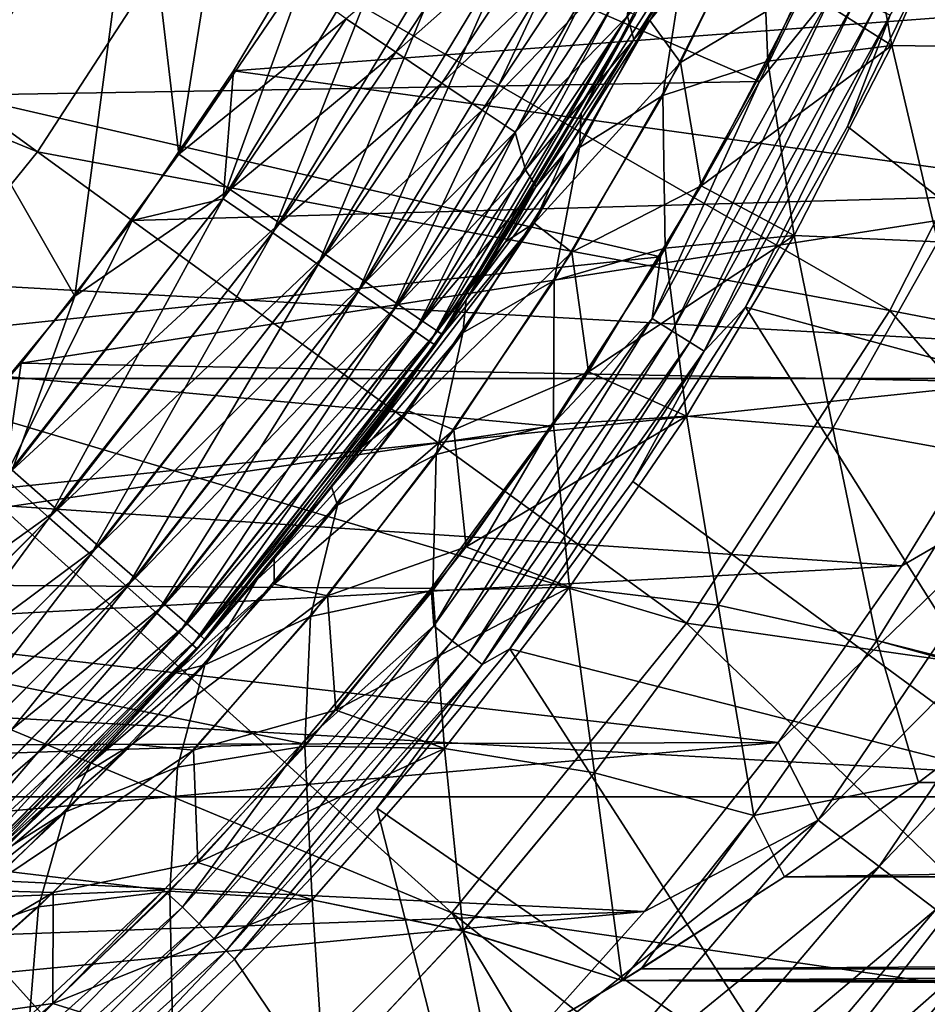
# Model space of a CAD drawing. Header units: metres. Extents: x -101 to 101, y -261 to 23.
# Tile 97 of 256: x -66.11 to -61.85, y -11.61 to -6.99. Entities that reach past the tile are written whole.
import ezdxf

# ---------------------------------------------------------------- set-up
doc = ezdxf.new("R2010")
doc.units = ezdxf.units.M
doc.layers.add('solid_505151_K2442K1000C34', color=7, linetype='CONTINUOUS')

msp = doc.modelspace()

# ---------------------------------------------------------------- linework, layer by layer
at = {"layer": 'solid_505151_K2442K1000C34'}
for points in [[(-64.877968, -4.601954, 59.5), (-65.545914, -6.021438, 59.5), (-65.359245, -7.624564, 59.5)], [(-64.877968, -4.601954, 59.5), (-65.359245, -7.624564, 59.5), (-64.810608, -6.818148, 59.5)], [(-66.021873, -7.612805, 106.793419), (-69.132484, -5.352814, 107.663673), (-69.732368, -6.093606, 107.663673)], [(-66.021873, -7.612805, 106.793419), (-65.283516, -6.475839, 106.793419), (-69.132484, -5.352814, 107.663673)], [(-65.545914, -6.021438, 59.5), (-66.387527, -7.347654, 59.5), (-65.846458, -8.291702, 59.5)], [(-66.387306, -7.347335, 59.599998), (-66.387527, -7.347654, 59.5), (-65.545914, -6.021438, 59.5)], [(-65.546188, -6.021959, 59.599998), (-66.387306, -7.347335, 59.599998), (-65.545914, -6.021438, 59.5)], [(-62.634106, -7.282767, 59.599998), (-66.387306, -7.347335, 59.599998), (-65.546188, -6.021959, 59.599998)], [(-65.545914, -6.021438, 59.5), (-65.846458, -8.291702, 59.5), (-65.359245, -7.624564, 59.5)], [(-62.219498, -6.431875, 59.599998), (-62.634106, -7.282767, 59.599998), (-65.546188, -6.021959, 59.599998)], [(-66.875031, -8.666365, 106.793419), (-66.021873, -7.612805, 106.793419), (-69.732368, -6.093606, 107.663673)], [(-62.429455, -6.850084, 56.548759), (-62.013638, -7.114596, 55.636566), (-61.606327, -6.181934, 56.296654)], [(-62.165176, -6.265212, 25.032717), (-61.6063, -6.181924, 25.703362), (-62.013615, -7.114586, 26.363445)], [(-61.353271, -7.123442, 55.062218), (-61.606327, -6.181934, 56.296654), (-62.013638, -7.114596, 55.636566)], [(-62.013615, -7.114586, 26.363445), (-61.6063, -6.181924, 25.703362), (-61.353249, -7.123435, 26.93779)], [(-62.547497, -6.250499, 57.816914), (-63.149231, -6.997806, 58.210526), (-63.005726, -7.19501, 57.119598)], [(-63.021053, -6.791871, 58.238731), (-63.149231, -6.997806, 58.210526), (-62.547497, -6.250499, 57.816914)], [(-62.547497, -6.250499, 57.816914), (-63.005726, -7.19501, 57.119598), (-62.429455, -6.850084, 56.548759)], [(-62.626625, -6.425964, 24.304039), (-62.165176, -6.265212, 25.032717), (-62.595936, -7.188643, 25.712801)], [(-62.595936, -7.188643, 25.712801), (-62.165176, -6.265212, 25.032717), (-62.013615, -7.114586, 26.363445)], [(-64.573982, -6.989014, 59.471222), (-64.340164, -7.146091, 59.385792), (-63.805683, -6.335137, 59.385868)], [(-63.805683, -6.335137, 59.385868), (-64.340164, -7.146091, 59.385792), (-63.587467, -6.475739, 59.247108)], [(-63.224026, -7.086991, 58.292057), (-62.766788, -6.371537, 58.294704), (-63.253727, -6.976827, 58.573215)], [(-63.224026, -7.086991, 58.292057), (-63.021053, -6.791871, 58.238731), (-62.766788, -6.371537, 58.294704)], [(-64.288765, -6.408952, 0.028478), (-65.150307, -7.834126, 0.028478), (-64.669884, -6.503721)], [(-64.918427, -7.994184, 0.113618), (-65.150307, -7.834126, 0.028478), (-64.288765, -6.408952, 0.028478)], [(-64.039276, -6.539893, 0.113618), (-64.918427, -7.994184, 0.113618), (-64.288765, -6.408952, 0.028478)], [(-63.088135, -7.348866, 25.005087), (-62.980057, -6.662159, 23.536289), (-62.626625, -6.425964, 24.304039)], [(-63.088135, -7.348866, 25.005087), (-62.626625, -6.425964, 24.304039), (-62.595936, -7.188643, 25.712801)], [(-62.282726, -6.846679, 59.614094), (-62.634106, -7.282767, 59.599998), (-62.219498, -6.431875, 59.599998)], [(-62.023438, -8.358047, 105.622948), (-65.283516, -6.475839, 106.793419), (-66.021873, -7.612805, 106.793419)], [(-62.023438, -8.358047, 105.622948), (-61.229088, -6.799048, 105.622948), (-65.283516, -6.475839, 106.793419)], [(-65.150307, -7.834126, 0.028478), (-65.101608, -7.233708), (-64.669884, -6.503721)], [(-60.528137, -6.887306), (-64.669884, -6.503721), (-65.101608, -7.233708)], [(-64.340164, -7.146091, 59.385792), (-64.124702, -7.29084, 59.247002), (-63.587467, -6.475739, 59.247108)], [(-63.587467, -6.475739, 59.247108), (-64.124702, -7.29084, 59.247002), (-63.396229, -6.598958, 59.060326)], [(-64.704689, -8.141717, 0.252141), (-64.918427, -7.994184, 0.113618), (-64.039276, -6.539893, 0.113618)], [(-63.809311, -6.660587, 0.252141), (-64.704689, -8.141717, 0.252141), (-64.039276, -6.539893, 0.113618)], [(-63.010593, -6.560173, 22.47447), (-63.470394, -7.431649, 23.106083), (-63.218159, -6.970847, 1.5)], [(-62.980057, -6.662159, 23.536289), (-63.470394, -7.431649, 23.106083), (-63.010593, -6.560173, 22.47447)], [(-58.480629, -8.67768, -4), (-94.519371, -8.67768, -4), (-95.377632, -6.605668, -4)], [(-57.622368, -6.605668, -4), (-58.480629, -8.67768, -4), (-95.377632, -6.605668, -4)], [(-64.124702, -7.29084, 59.247002), (-63.935883, -7.417688, 59.060188), (-63.396229, -6.598958, 59.060326)], [(-63.396229, -6.598958, 59.060326), (-63.935883, -7.417688, 59.060188), (-63.239334, -6.700046, 58.832714)], [(-60.294823, -8.994608, 66.448959), (-62.220879, -7.494245, 59.914131), (-61.794441, -6.618422, 59.914131)], [(-62.021801, -6.972333, 59.810238), (-61.794441, -6.618422, 59.914131), (-62.220879, -7.494245, 59.914131)], [(-64.517326, -8.271043, 0.438715), (-64.704689, -8.141717, 0.252141), (-63.809311, -6.660587, 0.252141)], [(-63.607731, -6.766386, 0.438715), (-64.517326, -8.271043, 0.438715), (-63.809311, -6.660587, 0.252141)], [(-63.935883, -7.417688, 59.060188), (-63.780983, -7.52175, 58.83255), (-63.239334, -6.700046, 58.832714)], [(-63.239334, -6.700046, 58.832714), (-63.780983, -7.52175, 58.83255), (-63.253727, -6.976827, 58.573215)], [(-62.980057, -6.662159, 23.536289), (-63.479111, -7.593473, 24.259045), (-63.470394, -7.431649, 23.106083)], [(-63.088135, -7.348866, 25.005087), (-63.479111, -7.593473, 24.259045), (-62.980057, -6.662159, 23.536289)], [(-64.363556, -8.377181, 0.666155), (-64.517326, -8.271043, 0.438715), (-63.607731, -6.766386, 0.438715)], [(-63.442287, -6.853216, 0.666155), (-64.363556, -8.377181, 0.666155), (-63.607731, -6.766386, 0.438715)], [(-63.224026, -7.086991, 58.292057), (-63.149231, -6.997806, 58.210526), (-63.021053, -6.791871, 58.238731)], [(-64.573982, -6.989014, 59.471222), (-64.810608, -6.818148, 59.5), (-65.359245, -7.624564, 59.5)], [(-59.641701, -8.818248, 104.738907), (-61.229088, -6.799048, 105.622948), (-62.023438, -8.358047, 105.622948)], [(-64.249306, -8.456045, 0.925703), (-64.363556, -8.377181, 0.666155), (-63.442287, -6.853216, 0.666155)], [(-63.319363, -6.917733, 0.925703), (-64.249306, -8.456045, 0.925703), (-63.442287, -6.853216, 0.666155)], [(-62.282726, -6.846679, 59.614094), (-63.138706, -8.395458, 59.614094), (-62.634106, -7.282767, 59.599998)], [(-63.044437, -8.454691, 59.655628), (-63.138706, -8.395458, 59.614094), (-62.282726, -6.846679, 59.614094)], [(-62.182419, -6.894984, 59.655628), (-63.044437, -8.454691, 59.655628), (-62.282726, -6.846679, 59.614094)], [(-63.005726, -7.19501, 57.119598), (-62.908447, -7.773848, 55.800343), (-62.429455, -6.850084, 56.548759)], [(-62.429455, -6.850084, 56.548759), (-62.908447, -7.773848, 55.800343), (-62.013638, -7.114596, 55.636566)], [(-60.955658, -7.804416), (-60.528137, -6.887306), (-65.101608, -7.233708)], [(-64.178963, -8.504599, 1.207365), (-64.249306, -8.456045, 0.925703), (-63.319363, -6.917733, 0.925703)], [(-63.243679, -6.957453, 1.207365), (-64.178963, -8.504599, 1.207365), (-63.319363, -6.917733, 0.925703)], [(-62.961128, -8.507036, 59.722267), (-63.044437, -8.454691, 59.655628), (-62.182419, -6.894984, 59.655628)], [(-62.093773, -6.937673, 59.722267), (-62.961128, -8.507036, 59.722267), (-62.182419, -6.894984, 59.655628)], [(-63.243679, -6.957453, 1.207365), (-64.155243, -8.520971, 1.5), (-64.178963, -8.504599, 1.207365)], [(-63.243679, -6.957453, 1.207365), (-63.218159, -6.970847, 1.5), (-64.155243, -8.520971, 1.5)], [(-64.011398, -8.308717, 23.848991), (-64.155243, -8.520971, 1.5), (-63.218159, -6.970847, 1.5)], [(-63.470394, -7.431649, 23.106083), (-64.011398, -8.308717, 23.848991), (-63.218159, -6.970847, 1.5)], [(-63.780983, -7.52175, 58.83255), (-63.732494, -7.697808, 58.572945), (-63.253727, -6.976827, 58.573215)], [(-63.224026, -7.086991, 58.292057), (-63.253727, -6.976827, 58.573215), (-63.732494, -7.697808, 58.572945)], [(-62.89349, -8.549537, 59.810238), (-62.961128, -8.507036, 59.722267), (-62.093773, -6.937673, 59.722267)], [(-62.021801, -6.972333, 59.810238), (-62.89349, -8.549537, 59.810238), (-62.093773, -6.937673, 59.722267)], [(-62.021801, -6.972333, 59.810238), (-62.699421, -8.342723, 59.914131), (-62.89349, -8.549537, 59.810238)], [(-62.021801, -6.972333, 59.810238), (-62.220879, -7.494245, 59.914131), (-62.699421, -8.342723, 59.914131)], [(-64.573982, -6.989014, 59.471222), (-65.359245, -7.624564, 59.5), (-65.11776, -7.78983, 59.47118)], [(-64.573982, -6.989014, 59.471222), (-65.11776, -7.78983, 59.47118), (-64.340164, -7.146091, 59.385792)], [(-63.692051, -7.948133, 57.433567), (-63.149231, -6.997806, 58.210526), (-63.5438, -7.611595, 58.125446)], [(-63.005726, -7.19501, 57.119598), (-63.149231, -6.997806, 58.210526), (-63.692051, -7.948133, 57.433567)], [(-63.224026, -7.086991, 58.292057), (-63.5438, -7.611595, 58.125446), (-63.149231, -6.997806, 58.210526)], [(-63.682957, -7.776626, 58.291481), (-63.224026, -7.086991, 58.292057), (-63.732494, -7.697808, 58.572945)], [(-63.682957, -7.776626, 58.291481), (-63.5438, -7.611595, 58.125446), (-63.224026, -7.086991, 58.292057)], [(-62.908447, -7.773848, 55.800343), (-62.472118, -8.006222, 54.909725), (-62.013638, -7.114596, 55.636566)], [(-62.595936, -7.188643, 25.712801), (-62.013615, -7.114586, 26.363445), (-62.472095, -8.006212, 27.090282)], [(-61.797272, -8.036658, 54.354446), (-62.013638, -7.114596, 55.636566), (-62.472118, -8.006222, 54.909725)], [(-62.472095, -8.006212, 27.090282), (-62.013615, -7.114586, 26.363445), (-61.797253, -8.036651, 27.645559)], [(-61.353271, -7.123442, 55.062218), (-62.013638, -7.114596, 55.636566), (-61.797272, -8.036658, 54.354446)], [(-62.013615, -7.114586, 26.363445), (-61.353249, -7.123435, 26.93779), (-61.797253, -8.036651, 27.645559)], [(-65.11776, -7.78983, 59.47118), (-64.885323, -7.948909, 59.385708), (-64.340164, -7.146091, 59.385792)], [(-64.340164, -7.146091, 59.385792), (-64.885323, -7.948909, 59.385708), (-64.124702, -7.29084, 59.247002)], [(-63.005726, -7.19501, 57.119598), (-63.692051, -7.948133, 57.433567), (-63.514736, -8.084705, 56.352886)], [(-63.005726, -7.19501, 57.119598), (-63.514736, -8.084705, 56.352886), (-62.908447, -7.773848, 55.800343)], [(-63.088135, -7.348866, 25.005087), (-62.595936, -7.188643, 25.712801), (-63.076382, -8.065349, 26.459255)], [(-63.076382, -8.065349, 26.459255), (-62.595936, -7.188643, 25.712801), (-62.472095, -8.006212, 27.090282)], [(-65.150307, -7.834126, 0.028478), (-65.578308, -7.935146), (-65.101608, -7.233708)], [(-60.955658, -7.804416), (-65.101608, -7.233708), (-65.578308, -7.935146)], [(-62.634106, -7.282767, 59.599998), (-63.099316, -8.106996, 59.599998), (-66.387306, -7.347335, 59.599998)], [(-64.885323, -7.948909, 59.385708), (-64.671135, -8.095498, 59.246876), (-64.124702, -7.29084, 59.247002)], [(-64.124702, -7.29084, 59.247002), (-64.671135, -8.095498, 59.246876), (-63.935883, -7.417688, 59.060188)], [(-63.138706, -8.395458, 59.614094), (-63.099316, -8.106996, 59.599998), (-62.634106, -7.282767, 59.599998)], [(-63.099316, -8.106996, 59.599998), (-67.387901, -8.556839, 59.599998), (-66.387306, -7.347335, 59.599998)], [(-66.387527, -7.347654, 59.5), (-66.376434, -8.931051, 59.5), (-65.846458, -8.291702, 59.5)], [(-63.598129, -8.218177, 25.772024), (-63.479111, -7.593473, 24.259045), (-63.088135, -7.348866, 25.005087)], [(-63.598129, -8.218177, 25.772024), (-63.088135, -7.348866, 25.005087), (-63.076382, -8.065349, 26.459255)], [(-64.671135, -8.095498, 59.246876), (-64.483444, -8.223952, 59.060036), (-63.935883, -7.417688, 59.060188)], [(-63.935883, -7.417688, 59.060188), (-64.483444, -8.223952, 59.060036), (-63.780983, -7.52175, 58.83255)], [(-63.479111, -7.593473, 24.259045), (-64.011398, -8.308717, 23.848991), (-63.470394, -7.431649, 23.106083)], [(-64.483444, -8.223952, 59.060036), (-64.329475, -8.329327, 58.832375), (-63.780983, -7.52175, 58.83255)], [(-63.780983, -7.52175, 58.83255), (-64.329475, -8.329327, 58.832375), (-63.732494, -7.697808, 58.572945)], [(-60.294823, -8.994608, 66.448959), (-62.699421, -8.342723, 59.914131), (-62.220879, -7.494245, 59.914131)], [(-62.976395, -9.825474, 105.622948), (-66.021873, -7.612805, 106.793419), (-66.875031, -8.666365, 106.793419)], [(-62.976395, -9.825474, 105.622948), (-62.023438, -8.358047, 105.622948), (-66.021873, -7.612805, 106.793419)], [(-65.11776, -7.78983, 59.47118), (-65.359245, -7.624564, 59.5), (-65.846458, -8.291702, 59.5)], [(-63.479111, -7.593473, 24.259045), (-64.025795, -8.463286, 25.04714), (-64.011398, -8.308717, 23.848991)], [(-63.598129, -8.218177, 25.772024), (-64.025795, -8.463286, 25.04714), (-63.479111, -7.593473, 24.259045)], [(-63.692051, -7.948133, 57.433567), (-63.5438, -7.611595, 58.125446), (-63.825832, -8.036098, 58.064693)], [(-63.682957, -7.776626, 58.291481), (-63.825832, -8.036098, 58.064693), (-63.5438, -7.611595, 58.125446)], [(-64.329475, -8.329327, 58.832375), (-64.215157, -8.407563, 58.572662), (-63.732494, -7.697808, 58.572945)], [(-63.682957, -7.776626, 58.291481), (-63.732494, -7.697808, 58.572945), (-64.215157, -8.407563, 58.572662)], [(-66.141441, -9.106976, 59.47118), (-65.11776, -7.78983, 59.47118), (-65.846458, -8.291702, 59.5)], [(-66.141441, -9.106976, 59.47118), (-64.885323, -7.948909, 59.385708), (-65.11776, -7.78983, 59.47118)], [(-60.955658, -7.804416), (-65.578308, -7.935146), (-66.098106, -8.605267)], [(-61.435791, -8.695117), (-60.955658, -7.804416), (-66.098106, -8.605267)], [(-64.144897, -8.455648, 58.290897), (-63.682957, -7.776626, 58.291481), (-64.215157, -8.407563, 58.572662)], [(-64.144897, -8.455648, 58.290897), (-63.825832, -8.036098, 58.064693), (-63.682957, -7.776626, 58.291481)], [(-63.514736, -8.084705, 56.352886), (-63.437153, -8.646549, 54.987461), (-62.908447, -7.773848, 55.800343)], [(-62.908447, -7.773848, 55.800343), (-63.437153, -8.646549, 54.987461), (-62.472118, -8.006222, 54.909725)], [(-65.150307, -7.834126, 0.028478), (-66.177361, -9.14506, 0.028478), (-65.578308, -7.935146)], [(-65.966461, -9.331903, 0.113618), (-66.177361, -9.14506, 0.028478), (-65.150307, -7.834126, 0.028478)], [(-64.918427, -7.994184, 0.113618), (-65.966461, -9.331903, 0.113618), (-65.150307, -7.834126, 0.028478)], [(-66.177361, -9.14506, 0.028478), (-66.098106, -8.605267), (-65.578308, -7.935146)], [(-65.929909, -9.292952, 59.385708), (-64.885323, -7.948909, 59.385708), (-66.141441, -9.106976, 59.47118)], [(-65.772064, -9.504123, 0.252141), (-65.966461, -9.331903, 0.113618), (-64.918427, -7.994184, 0.113618)], [(-65.929909, -9.292952, 59.385708), (-64.671135, -8.095498, 59.246876), (-64.885323, -7.948909, 59.385708)], [(-64.704689, -8.141717, 0.252141), (-65.772064, -9.504123, 0.252141), (-64.918427, -7.994184, 0.113618)], [(-63.692051, -7.948133, 57.433567), (-64.12149, -8.471862, 57.999996), (-64.498871, -8.998495, 57.481789)], [(-64.281036, -8.828438, 56.586113), (-63.692051, -7.948133, 57.433567), (-64.498871, -8.998495, 57.481789)], [(-63.514736, -8.084705, 56.352886), (-63.692051, -7.948133, 57.433567), (-64.281036, -8.828438, 56.586113)], [(-63.692051, -7.948133, 57.433567), (-63.825832, -8.036098, 58.064693), (-64.12149, -8.471862, 57.999996)], [(-64.144897, -8.455648, 58.290897), (-64.12149, -8.471862, 57.999996), (-63.825832, -8.036098, 58.064693)], [(-63.437153, -8.646549, 54.987461), (-62.977516, -8.854383, 54.124844), (-62.472118, -8.006222, 54.909725)], [(-63.076382, -8.065349, 26.459255), (-62.472095, -8.006212, 27.090282), (-62.977493, -8.854375, 27.87516)], [(-62.290386, -8.910106, 53.588058), (-62.472118, -8.006222, 54.909725), (-62.977516, -8.854383, 54.124844)], [(-62.977493, -8.854375, 27.87516), (-62.472095, -8.006212, 27.090282), (-62.290367, -8.910099, 28.411942)], [(-61.797272, -8.036658, 54.354446), (-62.472118, -8.006222, 54.909725), (-62.290386, -8.910106, 53.588058)], [(-62.472095, -8.006212, 27.090282), (-61.797253, -8.036651, 27.645559), (-62.290367, -8.910099, 28.411942)], [(-61.797272, -8.036658, 54.354446), (-62.290386, -8.910106, 53.588058), (-61.54916, -9.045444, 53.150848)], [(-62.290367, -8.910099, 28.411942), (-61.797253, -8.036651, 27.645559), (-61.549145, -9.045439, 28.849152)], [(-63.514736, -8.084705, 56.352886), (-64.281036, -8.828438, 56.586113), (-64.068642, -8.918904, 55.526749)], [(-63.514736, -8.084705, 56.352886), (-64.068642, -8.918904, 55.526749), (-63.437153, -8.646549, 54.987461)], [(-63.601616, -8.893787, 27.263006), (-63.076382, -8.065349, 26.459255), (-62.977493, -8.854375, 27.87516)], [(-63.598129, -8.218177, 25.772024), (-63.076382, -8.065349, 26.459255), (-63.601616, -8.893787, 27.263006)], [(-63.099316, -8.106996, 59.599998), (-63.613415, -8.901553, 59.599998), (-67.387901, -8.556839, 59.599998)], [(-65.929909, -9.292952, 59.385708), (-65.734978, -9.464327, 59.246876), (-64.671135, -8.095498, 59.246876)], [(-65.734978, -9.464327, 59.246876), (-64.483444, -8.223952, 59.060036), (-64.671135, -8.095498, 59.246876)], [(-63.138706, -8.395458, 59.614094), (-63.613415, -8.901553, 59.599998), (-63.099316, -8.106996, 59.599998)], [(-65.601654, -9.655089, 0.438715), (-65.772064, -9.504123, 0.252141), (-64.704689, -8.141717, 0.252141)], [(-64.517326, -8.271043, 0.438715), (-65.601654, -9.655089, 0.438715), (-64.704689, -8.141717, 0.252141)], [(-65.734978, -9.464327, 59.246876), (-65.564171, -9.614501, 59.060036), (-64.483444, -8.223952, 59.060036)], [(-65.564171, -9.614501, 59.060036), (-64.329475, -8.329327, 58.832375), (-64.483444, -8.223952, 59.060036)], [(-64.150955, -9.033348, 26.595392), (-64.025795, -8.463286, 25.04714), (-63.598129, -8.218177, 25.772024)], [(-64.150955, -9.033348, 26.595392), (-63.598129, -8.218177, 25.772024), (-63.601616, -8.893787, 27.263006)], [(-65.461807, -9.778988, 0.666155), (-65.601654, -9.655089, 0.438715), (-64.517326, -8.271043, 0.438715)], [(-64.363556, -8.377181, 0.666155), (-65.461807, -9.778988, 0.666155), (-64.517326, -8.271043, 0.438715)], [(-66.141441, -9.106976, 59.47118), (-65.846458, -8.291702, 59.5), (-66.376434, -8.931051, 59.5)], [(-64.011398, -8.308717, 23.848991), (-64.641754, -9.185964, 24.714642), (-64.155243, -8.520971, 1.5)], [(-64.025795, -8.463286, 25.04714), (-64.641754, -9.185964, 24.714642), (-64.011398, -8.308717, 23.848991)], [(-65.564171, -9.614501, 59.060036), (-65.424049, -9.737692, 58.832375), (-64.329475, -8.329327, 58.832375)], [(-65.424049, -9.737692, 58.832375), (-64.215157, -8.407563, 58.572662), (-64.329475, -8.329327, 58.832375)], [(-61.287933, -10.58791, 66.448959), (-63.228321, -9.160758, 59.914131), (-62.699421, -8.342723, 59.914131)], [(-62.89349, -8.549537, 59.810238), (-62.699421, -8.342723, 59.914131), (-63.228321, -9.160758, 59.914131)], [(-60.434158, -10.190845, 104.738892), (-62.023438, -8.358047, 105.622948), (-62.976395, -9.825474, 105.622948)], [(-60.294823, -8.994608, 66.448959), (-61.287933, -10.58791, 66.448959), (-62.699421, -8.342723, 59.914131)], [(-60.434158, -10.190845, 104.738892), (-59.641701, -8.818248, 104.738907), (-62.023438, -8.358047, 105.622948)], [(-65.357887, -9.871049, 0.925703), (-65.461807, -9.778988, 0.666155), (-64.363556, -8.377181, 0.666155)], [(-65.424049, -9.737692, 58.832375), (-65.320015, -9.829157, 58.572662), (-64.215157, -8.407563, 58.572662)], [(-64.249306, -8.456045, 0.925703), (-65.357887, -9.871049, 0.925703), (-64.363556, -8.377181, 0.666155)], [(-65.320015, -9.829157, 58.572662), (-64.144897, -8.455648, 58.290897), (-64.215157, -8.407563, 58.572662)], [(-63.138706, -8.395458, 59.614094), (-64.162712, -9.838659, 59.614094), (-63.613415, -8.901553, 59.599998)], [(-64.075668, -9.908074, 59.655628), (-64.162712, -9.838659, 59.614094), (-63.138706, -8.395458, 59.614094)], [(-63.044437, -8.454691, 59.655628), (-64.075668, -9.908074, 59.655628), (-63.138706, -8.395458, 59.614094)], [(-65.293915, -9.927728, 1.207365), (-65.357887, -9.871049, 0.925703), (-64.249306, -8.456045, 0.925703)], [(-65.320015, -9.829157, 58.572662), (-65.256073, -9.885373, 58.290897), (-64.144897, -8.455648, 58.290897)], [(-64.178963, -8.504599, 1.207365), (-65.293915, -9.927728, 1.207365), (-64.249306, -8.456045, 0.925703)], [(-65.256073, -9.885373, 58.290897), (-64.12149, -8.471862, 57.999996), (-64.144897, -8.455648, 58.290897)], [(-63.998745, -9.969419, 59.722267), (-64.075668, -9.908074, 59.655628), (-63.044437, -8.454691, 59.655628)], [(-62.961128, -8.507036, 59.722267), (-63.998745, -9.969419, 59.722267), (-63.044437, -8.454691, 59.655628)], [(-65.256073, -9.885373, 58.290897), (-64.656395, -9.204834, 58), (-64.12149, -8.471862, 57.999996)], [(-64.498871, -8.998495, 57.481789), (-64.12149, -8.471862, 57.999996), (-64.656395, -9.204834, 58)], [(-64.025795, -8.463286, 25.04714), (-64.613586, -9.272129, 25.89072), (-64.641754, -9.185964, 24.714642)], [(-64.150955, -9.033348, 26.595392), (-64.613586, -9.272129, 25.89072), (-64.025795, -8.463286, 25.04714)], [(-64.178963, -8.504599, 1.207365), (-65.272339, -9.946839, 1.5), (-65.293915, -9.927728, 1.207365)], [(-64.178963, -8.504599, 1.207365), (-64.155243, -8.520971, 1.5), (-65.272339, -9.946839, 1.5)], [(-64.992943, -9.622252, 25.197071), (-65.272339, -9.946839, 1.5), (-64.155243, -8.520971, 1.5)], [(-64.641754, -9.185964, 24.714642), (-64.992943, -9.622252, 25.197071), (-64.155243, -8.520971, 1.5)], [(-63.936291, -10.019225, 59.810238), (-63.998745, -9.969419, 59.722267), (-62.961128, -8.507036, 59.722267)], [(-62.89349, -8.549537, 59.810238), (-63.936291, -10.019225, 59.810238), (-62.961128, -8.507036, 59.722267)], [(-63.613415, -8.901553, 59.599998), (-68.532188, -9.6314, 59.599998), (-67.387901, -8.556839, 59.599998)], [(-62.89349, -8.549537, 59.810238), (-63.805645, -9.945367, 59.914131), (-63.936291, -10.019225, 59.810238)], [(-62.89349, -8.549537, 59.810238), (-63.228321, -9.160758, 59.914131), (-63.805645, -9.945367, 59.914131)], [(-66.177361, -9.14506, 0.028478), (-66.658966, -9.241425), (-66.098106, -8.605267)], [(-61.435791, -8.695117), (-66.098106, -8.605267), (-66.658966, -9.241425)], [(-59.565556, -10.640695, -4), (-93.434448, -10.640695, -4), (-94.519371, -8.67768, -4)], [(-58.480629, -8.67768, -4), (-59.565556, -10.640695, -4), (-94.519371, -8.67768, -4)], [(-64.077522, -11.18525, 105.622948), (-66.875031, -8.666365, 106.793419), (-67.833633, -9.624972, 106.793419)], [(-64.077522, -11.18525, 105.622948), (-62.976395, -9.825474, 105.622948), (-66.875031, -8.666365, 106.793419)], [(-64.068642, -8.918904, 55.526749), (-64.009995, -9.466769, 54.119572), (-63.437153, -8.646549, 54.987461)], [(-63.437153, -8.646549, 54.987461), (-64.009995, -9.466769, 54.119572), (-62.977516, -8.854383, 54.124844)], [(-61.966911, -9.556399), (-61.435791, -8.695117), (-66.658966, -9.241425)], [(-61.279186, -9.158059, -0.03452), (-61.435791, -8.695117), (-61.966911, -9.556399)], [(-64.911705, -9.6428, 55.68277), (-64.281036, -8.828438, 56.586113), (-64.911018, -9.523417, 56.915501)], [(-64.068642, -8.918904, 55.526749), (-64.281036, -8.828438, 56.586113), (-64.911705, -9.6428, 55.68277)], [(-64.281036, -8.828438, 56.586113), (-64.498871, -8.998495, 57.481789), (-64.911018, -9.523417, 56.915501)], [(-64.009995, -9.466769, 54.119572), (-63.525372, -9.657173, 53.289799), (-62.977516, -8.854383, 54.124844)], [(-63.601616, -8.893787, 27.263006), (-62.977493, -8.854375, 27.87516), (-63.525349, -9.657164, 28.710201)], [(-62.828434, -9.741124, 52.770679), (-62.977516, -8.854383, 54.124844), (-63.525372, -9.657173, 53.289799)], [(-63.525349, -9.657164, 28.710201), (-62.977493, -8.854375, 27.87516), (-62.828415, -9.741117, 29.229321)], [(-62.290386, -8.910106, 53.588058), (-62.977516, -8.854383, 54.124844), (-62.828434, -9.741124, 52.770679)], [(-62.977493, -8.854375, 27.87516), (-62.290367, -8.910099, 28.411942), (-62.828415, -9.741117, 29.229321)], [(-63.613415, -8.901553, 59.599998), (-64.174515, -9.663541, 59.599998), (-68.532188, -9.6314, 59.599998)], [(-64.162712, -9.838659, 59.614094), (-64.174515, -9.663541, 59.599998), (-63.613415, -8.901553, 59.599998)], [(-64.166794, -9.672923, 28.115908), (-63.601616, -8.893787, 27.263006), (-63.525349, -9.657164, 28.710201)], [(-64.150955, -9.033348, 26.595392), (-63.601616, -8.893787, 27.263006), (-64.166794, -9.672923, 28.115908)], [(-62.290386, -8.910106, 53.588058), (-62.828434, -9.741124, 52.770679), (-62.083454, -9.907715, 52.352505)], [(-62.828415, -9.741117, 29.229321), (-62.290367, -8.910099, 28.411942), (-62.083439, -9.907709, 29.647493)], [(-62.290386, -8.910106, 53.588058), (-62.083454, -9.907715, 52.352505), (-61.54916, -9.045444, 53.150848)], [(-62.290367, -8.910099, 28.411942), (-61.549145, -9.045439, 28.849152), (-62.083439, -9.907709, 29.647493)], [(-64.068642, -8.918904, 55.526749), (-64.911705, -9.6428, 55.68277), (-64.661743, -9.697412, 54.650208)], [(-64.068642, -8.918904, 55.526749), (-64.661743, -9.697412, 54.650208), (-64.009995, -9.466769, 54.119572)], [(-64.911018, -9.523417, 56.915501), (-64.498871, -8.998495, 57.481789), (-64.656395, -9.204834, 58)], [(-64.741287, -9.794317, 27.466776), (-64.613586, -9.272129, 25.89072), (-64.150955, -9.033348, 26.595392)], [(-64.741287, -9.794317, 27.466776), (-64.150955, -9.033348, 26.595392), (-64.166794, -9.672923, 28.115908)], [(-61.54916, -9.045444, 53.150848), (-62.083454, -9.907715, 52.352505), (-61.281498, -10.109663, 52.081276)], [(-62.083439, -9.907709, 29.647493), (-61.549145, -9.045439, 28.849152), (-61.299305, -10.123853, 29.931684)], [(-65.929909, -9.292952, 59.385708), (-66.141441, -9.106976, 59.47118), (-67.316643, -10.290904, 59.47118)], [(-65.966461, -9.331903, 0.113618), (-67.168098, -10.533541, 0.113618), (-66.177361, -9.14506, 0.028478)], [(-64.613586, -9.272129, 25.89072), (-64.992943, -9.622252, 25.197071), (-64.641754, -9.185964, 24.714642)], [(-61.287933, -10.58791, 66.448959), (-63.805645, -9.945367, 59.914131), (-63.228321, -9.160758, 59.914131)], [(-61.279186, -9.158059, -0.03452), (-61.966911, -9.556399), (-62.547215, -10.385335)], [(-61.279186, -9.158059, -0.03452), (-62.547215, -10.385335), (-62.358574, -10.750033, -0.03452)], [(-61.279186, -9.158059, -0.03452), (-62.358574, -10.750033, -0.03452), (-60.971317, -9.343299, -0.137706)], [(-61.966911, -9.556399), (-66.658966, -9.241425), (-67.258659, -9.841112)], [(-65.256073, -9.885373, 58.290897), (-65.234695, -9.904184, 58), (-64.656395, -9.204834, 58)], [(-64.911018, -9.523417, 56.915501), (-64.656395, -9.204834, 58), (-65.234695, -9.904184, 58)], [(-64.613586, -9.272129, 25.89072), (-65.236588, -10.020986, 26.781096), (-64.992943, -9.622252, 25.197071)], [(-64.741287, -9.794317, 27.466776), (-65.236588, -10.020986, 26.781096), (-64.613586, -9.272129, 25.89072)], [(-65.929909, -9.292952, 59.385708), (-67.316643, -10.290904, 59.47118), (-67.129105, -10.501058, 59.385708)], [(-66.99588, -10.727937, 0.252141), (-67.168098, -10.533541, 0.113618), (-65.966461, -9.331903, 0.113618)], [(-65.929909, -9.292952, 59.385708), (-67.129105, -10.501058, 59.385708), (-65.734978, -9.464327, 59.246876)], [(-65.772064, -9.504123, 0.252141), (-66.99588, -10.727937, 0.252141), (-65.966461, -9.331903, 0.113618)], [(-62.358574, -10.750033, -0.03452), (-62.072533, -10.967475, -0.137706), (-60.971317, -9.343299, -0.137706)], [(-60.971317, -9.343299, -0.137706), (-62.072533, -10.967475, -0.137706), (-60.685276, -9.515404, -0.305955)], [(-67.129105, -10.501058, 59.385708), (-66.956299, -10.694711, 59.246876), (-65.734978, -9.464327, 59.246876)], [(-65.734978, -9.464327, 59.246876), (-66.956299, -10.694711, 59.246876), (-65.564171, -9.614501, 59.060036)], [(-64.661743, -9.697412, 54.650208), (-64.622505, -10.23418, 53.204456), (-64.009995, -9.466769, 54.119572)], [(-64.009995, -9.466769, 54.119572), (-64.622505, -10.23418, 53.204456), (-63.525372, -9.657173, 53.289799)], [(-66.84491, -10.898343, 0.438715), (-66.99588, -10.727937, 0.252141), (-65.772064, -9.504123, 0.252141)], [(-65.601654, -9.655089, 0.438715), (-66.84491, -10.898343, 0.438715), (-65.772064, -9.504123, 0.252141)], [(-62.072533, -10.967475, -0.137706), (-61.806778, -11.169497, -0.305955), (-60.685276, -9.515404, -0.305955)], [(-62.547215, -10.385335), (-61.966911, -9.556399), (-67.258659, -9.841112)], [(-65.359344, -10.044191, 56.299786), (-64.911018, -9.523417, 56.915501), (-65.234695, -9.904184, 58)], [(-64.911705, -9.6428, 55.68277), (-64.911018, -9.523417, 56.915501), (-65.359344, -10.044191, 56.299786)], [(-64.78054, -10.390183, 59.599998), (-69.802139, -10.554075, 59.599998), (-68.532188, -9.6314, 59.599998)], [(-65.314751, -12.422479, 105.622948), (-67.833633, -9.624972, 106.793419), (-68.887192, -10.478127, 106.793419)], [(-64.174515, -9.663541, 59.599998), (-64.78054, -10.390183, 59.599998), (-68.532188, -9.6314, 59.599998)], [(-65.314751, -12.422479, 105.622948), (-64.077522, -11.18525, 105.622948), (-67.833633, -9.624972, 106.793419)], [(-66.956299, -10.694711, 59.246876), (-66.804863, -10.864408, 59.060036), (-65.564171, -9.614501, 59.060036)], [(-66.721008, -11.038196, 0.666155), (-66.84491, -10.898343, 0.438715), (-65.601654, -9.655089, 0.438715)], [(-65.564171, -9.614501, 59.060036), (-66.804863, -10.864408, 59.060036), (-65.424049, -9.737692, 58.832375)], [(-65.461807, -9.778988, 0.666155), (-66.721008, -11.038196, 0.666155), (-65.601654, -9.655089, 0.438715)], [(-64.911705, -9.6428, 55.68277), (-65.359344, -10.044191, 56.299786), (-65.845268, -10.558255, 55.632629)], [(-65.578194, -10.392758, 54.73225), (-64.911705, -9.6428, 55.68277), (-65.845268, -10.558255, 55.632629)], [(-64.661743, -9.697412, 54.650208), (-64.911705, -9.6428, 55.68277), (-65.578194, -10.392758, 54.73225)], [(-64.992943, -9.622252, 25.197071), (-65.369339, -10.055269, 25.713804), (-65.272339, -9.946839, 1.5)], [(-65.236588, -10.020986, 26.781096), (-65.369339, -10.055269, 25.713804), (-64.992943, -9.622252, 25.197071)], [(-64.622505, -10.23418, 53.204456), (-64.112061, -10.413754, 52.411243), (-63.525372, -9.657173, 53.289799)], [(-64.166794, -9.672923, 28.115908), (-63.525349, -9.657164, 28.710201), (-64.112038, -10.413745, 29.588757)], [(-63.40799, -10.528245, 51.908875), (-63.525372, -9.657173, 53.289799), (-64.112061, -10.413754, 52.411243)], [(-64.112038, -10.413745, 29.588757), (-63.525349, -9.657164, 28.710201), (-63.407974, -10.528238, 30.091124)], [(-62.828434, -9.741124, 52.770679), (-63.525372, -9.657173, 53.289799), (-63.40799, -10.528245, 51.908875)], [(-63.525349, -9.657164, 28.710201), (-62.828415, -9.741117, 29.229321), (-63.407974, -10.528238, 30.091124)], [(-64.661743, -9.697412, 54.650208), (-65.578194, -10.392758, 54.73225), (-65.289589, -10.420935, 53.730461)], [(-64.661743, -9.697412, 54.650208), (-65.289589, -10.420935, 53.730461), (-64.622505, -10.23418, 53.204456)], [(-64.162712, -9.838659, 59.614094), (-64.78054, -10.390183, 59.599998), (-64.174515, -9.663541, 59.599998)], [(-64.768036, -10.402664, 29.011242), (-64.166794, -9.672923, 28.115908), (-64.112038, -10.413745, 29.588757)], [(-64.741287, -9.794317, 27.466776), (-64.166794, -9.672923, 28.115908), (-64.768036, -10.402664, 29.011242)], [(-66.804863, -10.864408, 59.060036), (-66.680641, -11.003614, 58.832375), (-65.424049, -9.737692, 58.832375)], [(-65.424049, -9.737692, 58.832375), (-66.680641, -11.003614, 58.832375), (-65.320015, -9.829157, 58.572662)], [(-62.828434, -9.741124, 52.770679), (-63.40799, -10.528245, 51.908875), (-62.661671, -10.727645, 51.509064)], [(-63.407974, -10.528238, 30.091124), (-62.828415, -9.741117, 29.229321), (-62.661659, -10.727639, 30.490931)], [(-62.828434, -9.741124, 52.770679), (-62.661671, -10.727645, 51.509064), (-62.083454, -9.907715, 52.352505)], [(-62.828415, -9.741117, 29.229321), (-62.083439, -9.907709, 29.647493), (-62.661659, -10.727639, 30.490931)], [(-66.628952, -11.142112, 0.925703), (-66.721008, -11.038196, 0.666155), (-65.461807, -9.778988, 0.666155)], [(-65.357887, -9.871049, 0.925703), (-66.628952, -11.142112, 0.925703), (-65.461807, -9.778988, 0.666155)], [(-65.364914, -10.501831, 28.379393), (-65.236588, -10.020986, 26.781096), (-64.741287, -9.794317, 27.466776)], [(-65.364914, -10.501831, 28.379393), (-64.741287, -9.794317, 27.466776), (-64.768036, -10.402664, 29.011242)], [(-62.547215, -10.385335), (-67.258659, -9.841112), (-67.894821, -10.401959)], [(-66.680641, -11.003614, 58.832375), (-66.588409, -11.10697, 58.572662), (-65.320015, -9.829157, 58.572662)], [(-65.320015, -9.829157, 58.572662), (-66.588409, -11.10697, 58.572662), (-65.256073, -9.885373, 58.290897)], [(-64.162712, -9.838659, 59.614094), (-65.341866, -11.158134, 59.614094), (-64.78054, -10.390183, 59.599998)], [(-65.263138, -11.236858, 59.655628), (-65.341866, -11.158134, 59.614094), (-64.162712, -9.838659, 59.614094)], [(-64.075668, -9.908074, 59.655628), (-65.263138, -11.236858, 59.655628), (-64.162712, -9.838659, 59.614094)], [(-61.120453, -11.612146, 104.637054), (-62.976395, -9.825474, 105.622948), (-64.077522, -11.18525, 105.622948)], [(-61.120453, -11.612146, 104.637054), (-60.434158, -10.190845, 104.738892), (-62.976395, -9.825474, 105.622948)], [(-66.572273, -11.206088, 1.207365), (-66.628952, -11.142112, 0.925703), (-65.357887, -9.871049, 0.925703)], [(-66.588409, -11.10697, 58.572662), (-66.531723, -11.170493, 58.290897), (-65.256073, -9.885373, 58.290897)], [(-65.293915, -9.927728, 1.207365), (-66.572273, -11.206088, 1.207365), (-65.357887, -9.871049, 0.925703)], [(-65.256073, -9.885373, 58.290897), (-66.531723, -11.170493, 58.290897), (-65.234695, -9.904184, 58)], [(-65.293915, -9.927728, 1.207365), (-66.553162, -11.227661, 1.5), (-66.572273, -11.206088, 1.207365)], [(-65.293915, -9.927728, 1.207365), (-65.272339, -9.946839, 1.5), (-66.553162, -11.227661, 1.5)], [(-66.531723, -11.170493, 58.290897), (-65.854233, -10.567293, 58), (-65.234695, -9.904184, 58)], [(-65.359344, -10.044191, 56.299786), (-65.234695, -9.904184, 58), (-65.854233, -10.567293, 58)], [(-65.193573, -11.306429, 59.722267), (-65.263138, -11.236858, 59.655628), (-64.075668, -9.908074, 59.655628)], [(-63.998745, -9.969419, 59.722267), (-65.193573, -11.306429, 59.722267), (-64.075668, -9.908074, 59.655628)], [(-62.083454, -9.907715, 52.352505), (-62.661671, -10.727645, 51.509064), (-61.888065, -10.573416, 51.639683)], [(-61.888107, -10.573445, 30.360346), (-62.661659, -10.727639, 30.490931), (-62.083439, -9.907709, 29.647493)], [(-62.083454, -9.907715, 52.352505), (-61.888065, -10.573416, 51.639683), (-61.299267, -10.123821, 52.068344)], [(-62.083454, -9.907715, 52.352505), (-61.299267, -10.123821, 52.068344), (-61.281498, -10.109663, 52.081276)], [(-61.888107, -10.573445, 30.360346), (-62.083439, -9.907709, 29.647493), (-61.299305, -10.123853, 29.931684)], [(-66.201485, -10.905989, 26.856676), (-66.553162, -11.227661, 1.5), (-65.272339, -9.946839, 1.5)], [(-65.771965, -10.483766, 26.266788), (-66.201485, -10.905989, 26.856676), (-65.272339, -9.946839, 1.5)], [(-65.369339, -10.055269, 25.713804), (-65.771965, -10.483766, 26.266788), (-65.272339, -9.946839, 1.5)], [(-65.137085, -11.362916, 59.810238), (-65.193573, -11.306429, 59.722267), (-63.998745, -9.969419, 59.722267)], [(-63.936291, -10.019225, 59.810238), (-65.137085, -11.362916, 59.810238), (-63.998745, -9.969419, 59.722267)], [(-62.437145, -12.072566, 66.448959), (-64.429291, -10.693686, 59.914131), (-63.805645, -9.945367, 59.914131)], [(-63.936291, -10.019225, 59.810238), (-63.805645, -9.945367, 59.914131), (-64.429291, -10.693686, 59.914131)], [(-61.287933, -10.58791, 66.448959), (-62.437145, -12.072566, 66.448959), (-63.805645, -9.945367, 59.914131)], [(-65.236588, -10.020986, 26.781096), (-65.890213, -10.711519, 27.711418), (-65.771965, -10.483766, 26.266788)], [(-65.364914, -10.501831, 28.379393), (-65.890213, -10.711519, 27.711418), (-65.236588, -10.020986, 26.781096)], [(-65.236588, -10.020986, 26.781096), (-65.771965, -10.483766, 26.266788), (-65.369339, -10.055269, 25.713804)], [(-63.936291, -10.019225, 59.810238), (-65.096977, -11.402986, 59.914131), (-65.137085, -11.362916, 59.810238)], [(-63.936291, -10.019225, 59.810238), (-64.429291, -10.693686, 59.914131), (-65.096977, -11.402986, 59.914131)], [(-65.845268, -10.558255, 55.632629), (-65.359344, -10.044191, 56.299786), (-65.854233, -10.567293, 58)], [(61.888111, -10.573449, 30.36035), (-61.888107, -10.573445, 30.360346), (-61.299305, -10.123853, 29.931684)], [(-10.237992, -10.222379, 51.977386), (-61.299267, -10.123821, 52.068344), (-61.888065, -10.573416, 51.639683)], [(-65.289589, -10.420935, 53.730461), (-65.270187, -10.94888, 52.249058), (-64.622505, -10.23418, 53.204456)], [(-64.622505, -10.23418, 53.204456), (-65.270187, -10.94888, 52.249058), (-64.112061, -10.413754, 52.411243)], [(-10.237992, -10.222379, 51.977386), (-61.888065, -10.573416, 51.639683), (-62.517818, -11.015572, 51.181217)], [(-8.923031, -11.088615, 51.101612), (-10.237992, -10.222379, 51.977386), (-62.517818, -11.015572, 51.181217)], [(-64.78054, -10.390183, 59.599998), (-65.429268, -11.078832, 59.599998), (-69.802139, -10.554075, 59.599998)], [(-62.547215, -10.385335), (-67.894821, -10.401959), (-68.564941, -10.921756)], [(-63.174736, -11.17912), (-62.547215, -10.385335), (-68.564941, -10.921756)], [(-65.578194, -10.392758, 54.73225), (-65.845268, -10.558255, 55.632629), (-66.370132, -11.062811, 54.911697)], [(-66.275368, -11.080285, 53.742027), (-65.578194, -10.392758, 54.73225), (-66.370132, -11.062811, 54.911697)], [(-65.289589, -10.420935, 53.730461), (-65.578194, -10.392758, 54.73225), (-66.275368, -11.080285, 53.742027)], [(-65.341866, -11.158134, 59.614094), (-65.429268, -11.078832, 59.599998), (-64.78054, -10.390183, 59.599998)], [(-62.358574, -10.750033, -0.03452), (-62.547215, -10.385335), (-63.174736, -11.17912)], [(-65.289589, -10.420935, 53.730461), (-66.275368, -11.080285, 53.742027), (-65.947731, -11.090401, 52.774078)], [(-65.289589, -10.420935, 53.730461), (-65.947731, -11.090401, 52.774078), (-65.270187, -10.94888, 52.249058)], [(-65.40123, -11.08314, 29.942881), (-64.768036, -10.402664, 29.011242), (-64.733551, -11.123561, 30.504793)], [(-65.364914, -10.501831, 28.379393), (-64.768036, -10.402664, 29.011242), (-65.40123, -11.08314, 29.942881)], [(-65.270187, -10.94888, 52.249058), (-64.733574, -11.123569, 51.495201), (-64.112061, -10.413754, 52.411243)], [(-64.768036, -10.402664, 29.011242), (-64.112038, -10.413745, 29.588757), (-64.733551, -11.123561, 30.504793)], [(-64.025116, -11.270334, 51.008568), (-64.112061, -10.413754, 52.411243), (-64.733574, -11.123569, 51.495201)], [(-64.733551, -11.123561, 30.504793), (-64.112038, -10.413745, 29.588757), (-64.025101, -11.270328, 30.991426)], [(-63.40799, -10.528245, 51.908875), (-64.112061, -10.413754, 52.411243), (-64.025116, -11.270334, 51.008568)], [(-64.112038, -10.413745, 29.588757), (-63.407974, -10.528238, 30.091124), (-64.025101, -11.270328, 30.991426)], [(-66.67453, -13.523604, 105.622948), (-65.314751, -12.422479, 105.622948), (-68.887192, -10.478127, 106.793419)], [(-65.890213, -10.711519, 27.711418), (-66.201485, -10.905989, 26.856676), (-65.771965, -10.483766, 26.266788)], [(-66.017578, -11.156795, 29.327013), (-65.890213, -10.711519, 27.711418), (-65.364914, -10.501831, 28.379393)], [(-66.017578, -11.156795, 29.327013), (-65.364914, -10.501831, 28.379393), (-65.40123, -11.08314, 29.942881)], [(-63.40799, -10.528245, 51.908875), (-64.025116, -11.270334, 51.008568), (-63.278236, -11.50272, 50.62743)], [(-64.025101, -11.270328, 30.991426), (-63.407974, -10.528238, 30.091124), (-63.278229, -11.502713, 31.372561)], [(-63.40799, -10.528245, 51.908875), (-63.278236, -11.50272, 50.62743), (-62.661671, -10.727645, 51.509064)], [(-63.407974, -10.528238, 30.091124), (-62.661659, -10.727639, 30.490931), (-63.278229, -11.502713, 31.372561)], [(-65.429268, -11.078832, 59.599998), (-71.177711, -11.310313, 59.599998), (-69.802139, -10.554075, 59.599998)], [(-66.531723, -11.170493, 58.290897), (-66.512749, -11.191728, 58), (-65.854233, -10.567293, 58)], [(-66.370132, -11.062811, 54.911697), (-65.854233, -10.567293, 58), (-66.512749, -11.191728, 58)], [(-66.370132, -11.062811, 54.911697), (-65.845268, -10.558255, 55.632629), (-65.854233, -10.567293, 58)], [(-62.661671, -10.727645, 51.509064), (-62.517818, -11.015572, 51.181217), (-61.888065, -10.573416, 51.639683)], [(-61.888107, -10.573445, 30.360346), (-62.51786, -11.015599, 30.818811), (-62.661659, -10.727639, 30.490931)], [(62.517864, -11.015602, 30.818815), (-62.51786, -11.015599, 30.818811), (-61.888107, -10.573445, 30.360346)], [(62.517864, -11.015602, 30.818815), (-61.888107, -10.573445, 30.360346), (61.888111, -10.573449, 30.36035)], [(-61.619877, -12.687778, 69.616043), (-62.437145, -12.072566, 66.448959), (-61.287933, -10.58791, 66.448959)], [(-60.8634, -12.469823, -4), (-92.136597, -12.469823, -4), (-93.434448, -10.640695, -4)], [(-59.565556, -10.640695, -4), (-60.8634, -12.469823, -4), (-93.434448, -10.640695, -4)], [(-65.890213, -10.711519, 27.711418), (-66.658493, -11.320105, 27.484324), (-66.201485, -10.905989, 26.856676)], [(-65.890213, -10.711519, 27.711418), (-66.570007, -11.345484, 28.67536), (-66.658493, -11.320105, 27.484324)], [(-66.017578, -11.156795, 29.327013), (-66.570007, -11.345484, 28.67536), (-65.890213, -10.711519, 27.711418)], [(-63.730656, -13.433341, 66.448959), (-65.096977, -11.402986, 59.914131), (-64.429291, -10.693686, 59.914131)], [(-62.437145, -12.072566, 66.448959), (-63.730656, -13.433341, 66.448959), (-64.429291, -10.693686, 59.914131)], [(-62.358574, -10.750033, -0.03452), (-63.174736, -11.17912), (-63.847355, -11.935073)], [(-62.358574, -10.750033, -0.03452), (-63.847355, -11.935073), (-63.603752, -12.215973, -0.03452)], [(-62.358574, -10.750033, -0.03452), (-63.603752, -12.215973, -0.03452), (-62.072533, -10.967475, -0.137706)], [(-62.661671, -10.727645, 51.509064), (-63.278236, -11.50272, 50.62743), (-62.517818, -11.015572, 51.181217)], [(-63.189198, -11.448148, 31.307739), (-63.278229, -11.502713, 31.372561), (-62.661659, -10.727639, 30.490931)], [(-62.51786, -11.015599, 30.818811), (-63.189198, -11.448148, 31.307739), (-62.661659, -10.727639, 30.490931)], [(-63.174736, -11.17912), (-68.564941, -10.921756), (-69.26638, -11.398449)], [(-65.270187, -10.94888, 52.249058), (-65.949257, -11.611267, 51.259182), (-64.733574, -11.123569, 51.495201)], [(-65.947731, -11.090401, 52.774078), (-65.949257, -11.611267, 51.259182), (-65.270187, -10.94888, 52.249058)], [(-63.603752, -12.215973, -0.03452), (-63.342899, -12.463066, -0.137706), (-62.072533, -10.967475, -0.137706)], [(-62.072533, -10.967475, -0.137706), (-63.342899, -12.463066, -0.137706), (-61.806778, -11.169497, -0.305955)], [(-62.517818, -11.015572, 51.181217), (-63.278236, -11.50272, 50.62743), (-63.189156, -11.448123, 50.692291)], [(63.189201, -11.448152, 31.307743), (-63.189198, -11.448148, 31.307739), (-62.51786, -11.015599, 30.818811)], [(-8.923031, -11.088615, 51.101612), (-62.517818, -11.015572, 51.181217), (-63.189156, -11.448123, 50.692291)], [(63.189201, -11.448152, 31.307743), (-62.51786, -11.015599, 30.818811), (62.517864, -11.015602, 30.818815)], [(-65.429268, -11.078832, 59.599998), (-66.118309, -11.726984, 59.599998), (-71.177711, -11.310313, 59.599998)], [(-65.947731, -11.090401, 52.774078), (-66.275368, -11.080285, 53.742027), (-66.998787, -11.70737, 52.718441)], [(-66.661339, -12.337289, 59.614094), (-66.118309, -11.726984, 59.599998), (-65.429268, -11.078832, 59.599998)], [(-65.341866, -11.158134, 59.614094), (-66.661339, -12.337289, 59.614094), (-65.429268, -11.078832, 59.599998)], [(-66.063217, -11.714782, 30.905848), (-65.40123, -11.08314, 29.942881), (-65.386772, -11.786484, 31.453306)], [(-66.017578, -11.156795, 29.327013), (-65.40123, -11.08314, 29.942881), (-66.063217, -11.714782, 30.905848)], [(-65.40123, -11.08314, 29.942881), (-64.733551, -11.123561, 30.504793), (-65.386772, -11.786484, 31.453306)], [(-8.923031, -11.088615, 51.101612), (-63.189156, -11.448123, 50.692291), (-63.278236, -11.50272, 50.62743)], [(-7.519009, -11.813201, 50.243824), (-8.923031, -11.088615, 51.101612), (-63.278236, -11.50272, 50.62743)], [(-65.947731, -11.090401, 52.774078), (-66.998787, -11.70737, 52.718441), (-66.63266, -11.706896, 51.78635)], [(-65.947731, -11.090401, 52.774078), (-66.63266, -11.706896, 51.78635), (-65.949257, -11.611267, 51.259182)], [(-65.949257, -11.611267, 51.259182), (-65.386795, -11.786491, 50.546688), (-64.733574, -11.123569, 51.495201)], [(-64.676674, -11.966784, 50.074787), (-64.733574, -11.123569, 51.495201), (-65.386795, -11.786491, 50.546688)], [(-65.386772, -11.786484, 31.453306), (-64.733551, -11.123561, 30.504793), (-64.676659, -11.966776, 31.925203)], [(-64.025116, -11.270334, 51.008568), (-64.733574, -11.123569, 51.495201), (-64.676674, -11.966784, 50.074787)], [(-64.733551, -11.123561, 30.504793), (-64.025101, -11.270328, 30.991426), (-64.676659, -11.966776, 31.925203)], [(-63.174736, -11.17912), (-69.26638, -11.398449), (-69.996368, -11.830157)], [(-63.847355, -11.935073), (-63.174736, -11.17912), (-69.996368, -11.830157)], [(-66.696045, -11.76027, 30.304705), (-66.570007, -11.345484, 28.67536), (-66.017578, -11.156795, 29.327013)], [(-66.696045, -11.76027, 30.304705), (-66.017578, -11.156795, 29.327013), (-66.063217, -11.714782, 30.905848)], [(-66.591927, -12.424333, 59.655628), (-66.661339, -12.337289, 59.614094), (-65.341866, -11.158134, 59.614094)], [(-65.263138, -11.236858, 59.655628), (-66.591927, -12.424333, 59.655628), (-65.341866, -11.158134, 59.614094)], [(-63.342899, -12.463066, -0.137706), (-63.100544, -12.692637, -0.305955), (-61.806778, -11.169497, -0.305955)], [(-61.806778, -11.169497, -0.305955), (-63.100544, -12.692637, -0.305955), (-61.570591, -11.349042, -0.533388)], [(-62.127956, -14.432835, 104.163307), (-64.077522, -11.18525, 105.622948), (-65.314751, -12.422479, 105.622948)], [(-61.696209, -13.068428, 104.435432), (-61.120453, -11.612146, 104.637054), (-64.077522, -11.18525, 105.622948)], [(-62.127956, -14.432835, 104.163307), (-61.696209, -13.068428, 104.435432), (-64.077522, -11.18525, 105.622948)], [(-66.530579, -12.501255, 59.722267), (-66.591927, -12.424333, 59.655628), (-65.263138, -11.236858, 59.655628)], [(-65.193573, -11.306429, 59.722267), (-66.530579, -12.501255, 59.722267), (-65.263138, -11.236858, 59.655628)], [(-64.025116, -11.270334, 51.008568), (-64.676674, -11.966784, 50.074787), (-63.903229, -11.868796, 50.172333)], [(-64.676659, -11.966776, 31.925203), (-64.025101, -11.270328, 30.991426), (-63.903271, -11.868819, 31.827698)], [(-64.025116, -11.270334, 51.008568), (-63.903229, -11.868796, 50.172333), (-63.278236, -11.50272, 50.62743)], [(-64.025101, -11.270328, 30.991426), (-63.278229, -11.502713, 31.372561), (-63.903271, -11.868819, 31.827698)], [(-66.480774, -12.563711, 59.810238), (-66.530579, -12.501255, 59.722267), (-65.193573, -11.306429, 59.722267)], [(-65.137085, -11.362916, 59.810238), (-66.480774, -12.563711, 59.810238), (-65.193573, -11.306429, 59.722267)], [(-65.137085, -11.362916, 59.810238), (-65.806274, -12.070678, 59.914131), (-66.480774, -12.563711, 59.810238)], [(-65.137085, -11.362916, 59.810238), (-65.096977, -11.402986, 59.914131), (-65.806274, -12.070678, 59.914131)], [(-63.100544, -12.692637, -0.305955), (-62.885155, -12.896667, -0.533388), (-61.570591, -11.349042, -0.533388)], [(-61.570591, -11.349042, -0.533388), (-62.885155, -12.896667, -0.533388), (-61.372223, -11.499837, -0.812059)], [(-63.730656, -13.433341, 66.448959), (-65.806274, -12.070678, 59.914131), (-65.096977, -11.402986, 59.914131)], [(63.278225, -11.502713, 31.372561), (-63.278229, -11.502713, 31.372561), (-63.189198, -11.448148, 31.307739)], [(63.278225, -11.502713, 31.372561), (-63.189198, -11.448148, 31.307739), (63.189201, -11.448152, 31.307743)], [(63.903275, -11.868822, 31.827702), (-63.903271, -11.868819, 31.827698), (-63.278229, -11.502713, 31.372561)], [(-7.519009, -11.813201, 50.243824), (-63.278236, -11.50272, 50.62743), (-63.903229, -11.868796, 50.172333)], [(63.903275, -11.868822, 31.827702), (-63.278229, -11.502713, 31.372561), (63.278225, -11.502713, 31.372561)], [(-62.885155, -12.896667, -0.533388), (-62.704254, -13.068025, -0.812059), (-61.372223, -11.499837, -0.812059)], [(-61.372223, -11.499837, -0.812059), (-62.704254, -13.068025, -0.812059), (-61.218605, -11.616613, -1.132233)], [(-65.949257, -11.611267, 51.259182), (-66.656532, -12.221997, 50.239689), (-65.386795, -11.786491, 50.546688)], [(-66.63266, -11.706896, 51.78635), (-66.656532, -12.221997, 50.239689), (-65.949257, -11.611267, 51.259182)]]:
    msp.add_3dface(points, dxfattribs=at)

doc.saveas('drawing.dxf')
